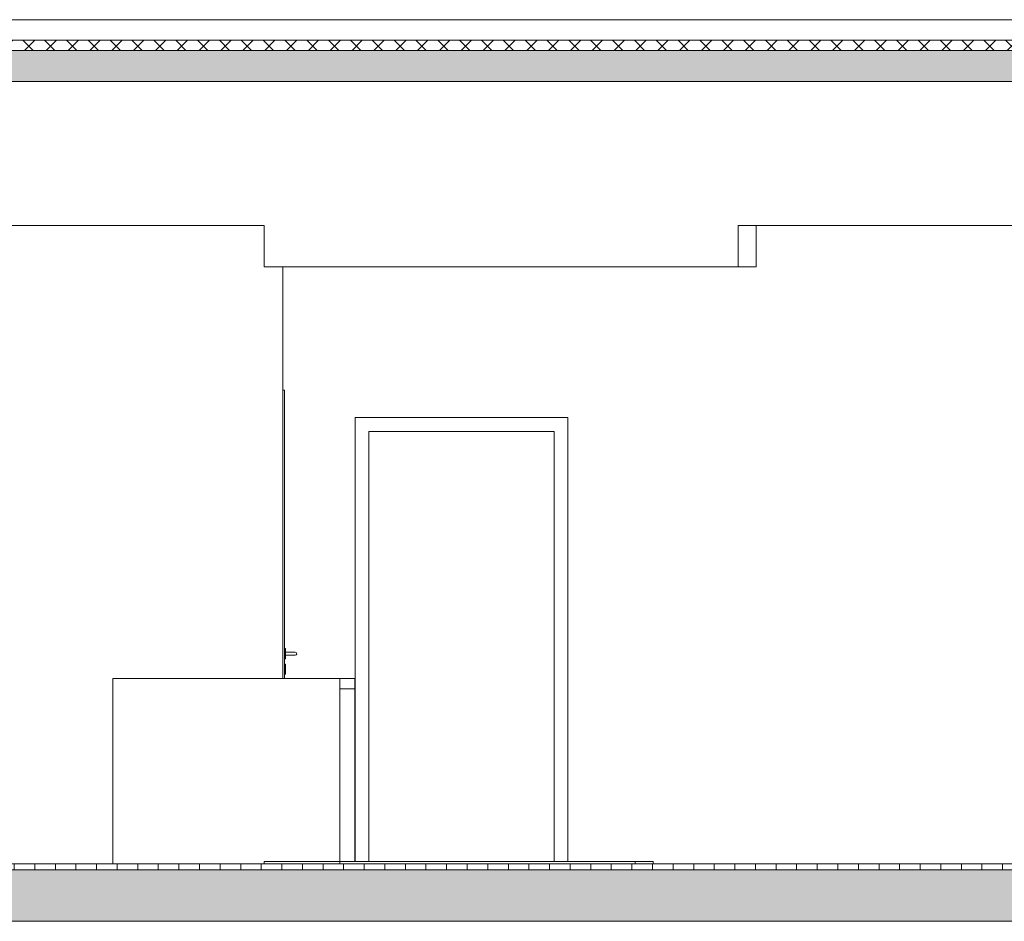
# Model space of a CAD drawing. Extents: x -138812 to 250702, y -18987 to 104055.
# Tile 164 of 193: x 101878 to 106659, y 90139 to 94519. Entities that reach past the tile are written whole.
import ezdxf

# ---------------------------------------------------------------- set-up
doc = ezdxf.new("R2010")
doc.units = 0
doc.header["$LTSCALE"] = 50
doc.linetypes.add('7 Voorgevel & doorsnede A-A$0$B0204', pattern=[1300, 1000, -100, 100, -100])
doc.layers.get('0').update_dxf_attribs({"linetype": 'CONTINUOUS'})
for name, color, linetype in [('7 Voorgevel & doorsnede A-A$0$00 Bestaand', 7, 'CONTINUOUS'), ('7 Voorgevel & doorsnede A-A$0$00 Bestaande vloeren', 7, 'CONTINUOUS'), ('7 Voorgevel & doorsnede A-A$0$00 Bestaande vloeren Doorsnede-arcering', 7, 'CONTINUOUS'), ('7 Voorgevel & doorsnede A-A$0$00 Bestaande vloeren Laagscheidingslijnen', 7, 'CONTINUOUS'), ('7 Voorgevel & doorsnede A-A$0$22 Binnenwanden Deuren', 7, 'CONTINUOUS'), ('7 Voorgevel & doorsnede A-A$0$73 Keuken', 7, 'CONTINUOUS'), ('7 Voorgevel & doorsnede A-A$0$82 Interieur', 7, 'CONTINUOUS')]:
    doc.layers.add(name, color=color, linetype=linetype)
pattern_1 = [(0, (108550.56, 1635.29), (0, 70), [0, -70])]

# ---------------------------------------------------------------- blocks, each defined once
blk = doc.blocks.new('7 Voorgevel & doorsnede A-A$0$Section Elem_290_3', base_point=(108550.6, 1635.3))
at = {"layer": '7 Voorgevel & doorsnede A-A$0$00 Bestaande vloeren Doorsnede-arcering', "linetype": 'Continuous', "lineweight": 0}
h = blk.add_hatch(dxfattribs=at)
h.set_pattern_fill('LIJNEN_VERT_100_0003', color=9, style=0, pattern_type=2)
h.set_pattern_definition([(90, (108550.56, 1635.29), (-100, 0), [])])
h.paths.add_polyline_path([(96512.7, 18605.3), (96512.7, 18635.3), (83899.9, 18635.3), (83899.9, 18605.3)], flags=0)
h = blk.add_hatch(dxfattribs=at)
h.set_pattern_fill('11_GEWAPEND_BETON__I_H_W_73', color=9, style=0, pattern_type=2)
h.set_pattern_definition(pattern_1)
h.paths.add_polyline_path([(96512.7, 18355.3), (96512.7, 18605.3), (83899.9, 18605.3), (83899.9, 18355.3)], flags=0)
at = {"layer": '7 Voorgevel & doorsnede A-A$0$00 Bestaande vloeren', "color": 2, "linetype": 'Continuous', "lineweight": 0}
blk.add_line((83899.9, 18635.3), (96512.7, 18635.3), dxfattribs=at)
at = {"layer": '7 Voorgevel & doorsnede A-A$0$00 Bestaande vloeren', "color": 1, "linetype": 'Continuous', "lineweight": 0}
blk.add_line((83899.9, 18355.3), (96512.7, 18355.3), dxfattribs=at)
at = {"layer": '7 Voorgevel & doorsnede A-A$0$00 Bestaande vloeren Laagscheidingslijnen', "color": 3, "linetype": 'Continuous', "lineweight": 0}
blk.add_line((83899.9, 18605.3), (96512.7, 18605.3), dxfattribs=at)
blk.add_line((83899.9, 18605.3), (96512.7, 18605.3), dxfattribs=at)
blk = doc.blocks.new('7 Voorgevel & doorsnede A-A$0$Section Elem_355_3', base_point=(108550.6, 1635.3))
at = {"layer": '7 Voorgevel & doorsnede A-A$0$00 Bestaande vloeren Doorsnede-arcering', "linetype": 'Continuous', "lineweight": 0}
h = blk.add_hatch(dxfattribs=at)
h.set_pattern_fill('13_45GR_ISOLATIE_0003', color=9, style=0, pattern_type=2)
h.set_pattern_definition([(45, (108550.56, 1635.29), (-53.033, 53.033), []), (135, (108550.56, 1635.29), (53.033, 53.033), [])])
h.paths.add_polyline_path([(95460.4, 22585.3), (95460.4, 22635.3), (83899.9, 22635.3), (83899.9, 22585.3)], flags=0)
h = blk.add_hatch(dxfattribs=at)
h.set_pattern_fill('11_GEWAPEND_BETON__I_H_W_73', color=9, style=0, pattern_type=2)
h.set_pattern_definition(pattern_1)
h.paths.add_polyline_path([(95460.4, 22435.3), (95460.4, 22585.3), (83899.9, 22585.3), (83899.9, 22435.3)], flags=0)
at = {"layer": '7 Voorgevel & doorsnede A-A$0$00 Bestaande vloeren', "color": 3, "linetype": 'Continuous', "lineweight": 0}
blk.add_line((83899.9, 22635.3), (95460.4, 22635.3), dxfattribs=at)
at = {"layer": '7 Voorgevel & doorsnede A-A$0$00 Bestaande vloeren', "color": 1, "linetype": 'Continuous', "lineweight": 0}
blk.add_line((83899.9, 22435.3), (95460.4, 22435.3), dxfattribs=at)
at = {"layer": '7 Voorgevel & doorsnede A-A$0$00 Bestaande vloeren Laagscheidingslijnen', "color": 3, "linetype": 'Continuous', "lineweight": 0}
blk.add_line((83899.9, 22585.3), (95460.4, 22585.3), dxfattribs=at)
blk.add_line((83899.9, 22585.3), (95460.4, 22585.3), dxfattribs=at)
blk = doc.blocks.new('7 Voorgevel & doorsnede A-A$0$Section Elem_390_3', base_point=(108550.6, 1635.3))
at = {"layer": '7 Voorgevel & doorsnede A-A$0$00 Bestaande vloeren', "color": 2, "linetype": 'Continuous', "lineweight": 0}
blk.add_line((83699.5, 18355.3), (96512.7, 18355.3), dxfattribs=at)
blk = doc.blocks.new('7 Voorgevel & doorsnede A-A$0$Section Elem_391_3', base_point=(108550.6, 1635.3))
at = {"layer": '7 Voorgevel & doorsnede A-A$0$00 Bestaande vloeren', "color": 2, "linetype": 'Continuous', "lineweight": 0}
for p, q in [((83897.2, 22435.3), (95441.3, 22435.3)), ((83699.5, 21735.3), (89332.1, 21735.3)), ((91635.2, 21735.3), (95460.4, 21735.3))]:
    blk.add_line(p, q, dxfattribs=at)
blk = doc.blocks.new('7 Voorgevel & doorsnede A-A$0$Section Elem_555_3', base_point=(108550.6, 1635.3))
at = {"layer": '7 Voorgevel & doorsnede A-A$0$00 Bestaand', "color": 252, "linetype": 'Continuous', "lineweight": 0}
blk.add_line((89424.2, 19535.3), (89424.2, 21535.3), dxfattribs=at)
blk = doc.blocks.new('7 Voorgevel & doorsnede A-A$0$Section Elem_559_3', base_point=(108550.6, 1635.3))
at = {"layer": '7 Voorgevel & doorsnede A-A$0$22 Binnenwanden Deuren', "color": 252, "linetype": 'Continuous', "lineweight": 0}
for p, q in [((90808.2, 20802.3), (89774.2, 20802.3)), ((89774.2, 20802.3), (89774.2, 18645.3)), ((90808.2, 18645.3), (90808.2, 20802.3)), ((89841.2, 18645.3), (89841.2, 20735.3)), ((89841.2, 20735.3), (90741.2, 20735.3)), ((90741.2, 18645.3), (90741.2, 20735.3)), ((90741.2, 20735.3), (90741.2, 18645.3))]:
    blk.add_line(p, q, dxfattribs=at)
blk = doc.blocks.new('7 Voorgevel & doorsnede A-A$0$Section Elem_602_3', base_point=(108550.6, 1635.3))
at = {"layer": '7 Voorgevel & doorsnede A-A$0$22 Binnenwanden Deuren', "color": 252, "linetype": 'Continuous', "lineweight": 0}
for p, q in [((89431.2, 20935.3), (89424.2, 20935.3)), ((89431.2, 19535.3), (89431.2, 20935.3)), ((89431.2, 19680.3), (89436.2, 19680.3)), ((89436.2, 19680.3), (89436.2, 19679.9)), ((89436.2, 19679.9), (89436.2, 19678.8)), ((89436.2, 19678.8), (89436.2, 19676.9)), ((89436.2, 19676.9), (89436.2, 19674.4)), ((89436.2, 19674.4), (89436.2, 19671.4)), ((89436.2, 19671.4), (89436.2, 19667.8)), ((89436.2, 19667.8), (89436.2, 19663.8)), ((89436.2, 19663.8), (89436.2, 19659.6)), ((89436.2, 19662.8), (89471.2, 19662.8)), ((89436.2, 19659.6), (89436.2, 19655.3)), ((89436.2, 19655.3), (89436.2, 19651)), ((89471.2, 19662.8), (89474.4, 19662.8)), ((89474.4, 19662.8), (89477.5, 19662.8)), ((89477.5, 19662.8), (89480, 19662.8)), ((89480, 19662.8), (89482, 19662.8)), ((89482, 19662.8), (89483.3, 19662.8)), ((89483.3, 19662.8), (89483.7, 19662.8)), ((89483.7, 19662.8), (89489, 19660.6)), ((89489, 19660.6), (89491.2, 19655.3)), ((89491.2, 19655.3), (89489, 19650)), ((89431.2, 19630.3), (89436.2, 19630.3)), ((89431.2, 19605.3), (89436.2, 19605.3)), ((89436.2, 19651), (89436.2, 19646.7)), ((89436.2, 19647.8), (89471.2, 19647.8)), ((89436.2, 19646.7), (89436.2, 19642.8)), ((89436.2, 19642.8), (89436.2, 19639.2)), ((89436.2, 19639.2), (89436.2, 19636.1)), ((89436.2, 19636.1), (89436.2, 19633.6)), ((89436.2, 19633.6), (89436.2, 19631.8)), ((89436.2, 19631.8), (89436.2, 19630.7)), ((89436.2, 19630.7), (89436.2, 19630.3)), ((89436.2, 19605.3), (89436.2, 19604.9)), ((89436.2, 19604.9), (89436.2, 19603.8)), ((89471.2, 19647.8), (89474.4, 19647.8)), ((89474.4, 19647.8), (89477.5, 19647.8)), ((89477.5, 19647.8), (89480, 19647.8)), ((89480, 19647.8), (89482, 19647.8)), ((89482, 19647.8), (89483.3, 19647.8)), ((89483.3, 19647.8), (89483.7, 19647.8)), ((89489, 19650), (89483.7, 19647.8)), ((89436.2, 19603.8), (89436.2, 19601.9)), ((89436.2, 19601.9), (89436.2, 19599.4)), ((89436.2, 19599.4), (89436.2, 19596.4)), ((89436.2, 19596.4), (89436.2, 19592.8)), ((89436.2, 19592.8), (89436.2, 19588.8)), ((89436.2, 19588.8), (89436.2, 19584.6)), ((89436.2, 19584.6), (89436.2, 19580.3)), ((89436.2, 19580.3), (89436.2, 19576)), ((89436.2, 19576), (89436.2, 19571.7)), ((89436.2, 19571.7), (89436.2, 19567.8)), ((89436.2, 19567.8), (89436.2, 19564.2)), ((89436.2, 19564.2), (89436.2, 19561.1)), ((89436.2, 19561.1), (89436.2, 19558.6)), ((89436.2, 19558.6), (89436.2, 19556.8)), ((89436.2, 19556.8), (89436.2, 19555.7)), ((89431.2, 19555.3), (89436.2, 19555.3)), ((89436.2, 19555.7), (89436.2, 19555.3))]:
    blk.add_line(p, q, dxfattribs=at)
blk = doc.blocks.new('7 Voorgevel & doorsnede A-A$0$Section Elem_603_3', base_point=(108550.6, 1635.3))
at = {"layer": '7 Voorgevel & doorsnede A-A$0$73 Keuken', "color": 2, "linetype": 'Continuous', "lineweight": 0}
for p, q in [((88598.4, 18635.3), (88598.4, 19485.3)), ((89700.4, 18635.3), (89700.4, 19485.3)), ((88598.4, 18635.3), (89332.1, 18635.3))]:
    blk.add_line(p, q, dxfattribs=at)
at = {"layer": '7 Voorgevel & doorsnede A-A$0$73 Keuken', "color": 1, "linetype": 'Continuous', "lineweight": 0}
blk.add_line((89773.4, 18645.3), (89773.4, 19485.3), dxfattribs=at)
blk = doc.blocks.new('7 Voorgevel & doorsnede A-A$0$Section Elem_604_3', base_point=(108550.6, 1635.3))
at = {"layer": '7 Voorgevel & doorsnede A-A$0$73 Keuken', "color": 2, "linetype": 'Continuous', "lineweight": 0}
for p, q in [((88598.4, 19535.3), (89700.4, 19535.3)), ((88598.4, 19485.3), (88598.4, 19535.3)), ((89700.4, 19485.3), (89700.4, 19535.3))]:
    blk.add_line(p, q, dxfattribs=at)
at = {"layer": '7 Voorgevel & doorsnede A-A$0$73 Keuken', "color": 1, "linetype": 'Continuous', "lineweight": 0}
for p, q in [((89700.4, 19535.3), (89773.4, 19535.3)), ((89773.4, 19485.3), (89773.4, 19535.3)), ((89700.4, 19485.3), (89773.4, 19485.3))]:
    blk.add_line(p, q, dxfattribs=at)
blk = doc.blocks.new('7 Voorgevel & doorsnede A-A$0$Section Elem_611_3', base_point=(108550.6, 1635.3))
at = {"layer": '7 Voorgevel & doorsnede A-A$0$82 Interieur', "color": 2, "linetype": 'Continuous', "lineweight": 0}
for p, q in [((89332.1, 18645.3), (91134.5, 18645.3)), ((89332.1, 18635.3), (89332.1, 18645.3)), ((89700.4, 18635.3), (91134.5, 18635.3)), ((91134.5, 18635.3), (91134.5, 18645.3))]:
    blk.add_line(p, q, dxfattribs=at)
at = {"layer": '7 Voorgevel & doorsnede A-A$0$82 Interieur', "color": 1, "linetype": 'Continuous', "lineweight": 0}
for p, q in [((91134.5, 18645.3), (91162.9, 18645.3)), ((91162.9, 18645.3), (91192.6, 18645.3)), ((91192.6, 18645.3), (91203, 18645.3))]:
    blk.add_line(p, q, dxfattribs=at)
at = {"layer": '7 Voorgevel & doorsnede A-A$0$82 Interieur', "color": 252, "linetype": 'Continuous', "lineweight": 0}
for p, q in [((91203, 18645.3), (91212.3, 18645.3)), ((91212.3, 18645.3), (91222, 18645.3)), ((91222, 18635.3), (91222, 18645.3))]:
    blk.add_line(p, q, dxfattribs=at)
blk = doc.blocks.new('7 Voorgevel & doorsnede A-A$0$Section Elem_612_3', base_point=(108550.6, 1635.3))
at = {"layer": '7 Voorgevel & doorsnede A-A$0$00 Bestaande vloeren', "color": 2, "linetype": 'Continuous', "lineweight": 0}
for p, q in [((89332.1, 21535.3), (89332.1, 21735.3)), ((91635.2, 21535.3), (91635.2, 21735.3)), ((89332.1, 21535.3), (91635.2, 21535.3))]:
    blk.add_line(p, q, dxfattribs=at)
at = {"layer": '7 Voorgevel & doorsnede A-A$0$00 Bestaande vloeren', "color": 1, "linetype": 'Continuous', "lineweight": 0}
for p, q in [((91635.2, 21735.3), (91670, 21735.3)), ((91635.2, 21535.3), (91670, 21535.3)), ((91670, 21535.3), (91697.6, 21535.3)), ((91697.6, 21535.3), (91703.1, 21535.3))]:
    blk.add_line(p, q, dxfattribs=at)
at = {"layer": '7 Voorgevel & doorsnede A-A$0$00 Bestaande vloeren', "color": 252, "linetype": 'Continuous', "lineweight": 0}
for p, q in [((91722.7, 21535.3), (91722.7, 21735.3)), ((91703.1, 21535.3), (91715.1, 21535.3)), ((91715.1, 21535.3), (91722.7, 21535.3))]:
    blk.add_line(p, q, dxfattribs=at)
blk = doc.blocks.new('7 Voorgevel & doorsnede A-A$0$A DOORSNEDE A-A_STORY_MARKER', base_point=(108550.6, 1635.3))
at = {"color": 9, "linetype": '7 Voorgevel & doorsnede A-A$0$B0204', "lineweight": 0}
for p, q in [((68885.1, 22735.3), (99506.2, 22735.3)), ((68885.1, 18635.3), (99506.2, 18635.3))]:
    blk.add_line(p, q, dxfattribs=at)

msp = doc.modelspace()

# ---------------------------------------------------------------- block references
at = {"linetype": 'Continuous', "lineweight": 0}
msp.add_blockref('7 Voorgevel & doorsnede A-A$0$A DOORSNEDE A-A_STORY_MARKER', (122282.53701, 73419.01573), dxfattribs=at)
at = {"layer": '7 Voorgevel & doorsnede A-A$0$00 Bestaand', "color": 9, "lineweight": 0}
msp.add_blockref('7 Voorgevel & doorsnede A-A$0$Section Elem_555_3', (122282.53701, 73419.01573), dxfattribs=at)
at = {"layer": '7 Voorgevel & doorsnede A-A$0$00 Bestaande vloeren', "color": 9, "lineweight": 0}
for name in ['7 Voorgevel & doorsnede A-A$0$Section Elem_355_3', '7 Voorgevel & doorsnede A-A$0$Section Elem_391_3', '7 Voorgevel & doorsnede A-A$0$Section Elem_612_3', '7 Voorgevel & doorsnede A-A$0$Section Elem_290_3', '7 Voorgevel & doorsnede A-A$0$Section Elem_390_3']:
    msp.add_blockref(name, (122282.53701, 73419.01573), dxfattribs=at)
at = {"layer": '7 Voorgevel & doorsnede A-A$0$22 Binnenwanden Deuren', "color": 9, "lineweight": 0}
for name in ['7 Voorgevel & doorsnede A-A$0$Section Elem_602_3', '7 Voorgevel & doorsnede A-A$0$Section Elem_559_3']:
    msp.add_blockref(name, (122282.53701, 73419.01573), dxfattribs=at)
at = {"layer": '7 Voorgevel & doorsnede A-A$0$73 Keuken', "color": 9, "lineweight": 0}
for name in ['7 Voorgevel & doorsnede A-A$0$Section Elem_604_3', '7 Voorgevel & doorsnede A-A$0$Section Elem_603_3']:
    msp.add_blockref(name, (122282.53701, 73419.01573), dxfattribs=at)
at = {"layer": '7 Voorgevel & doorsnede A-A$0$82 Interieur', "color": 9, "lineweight": 0}
msp.add_blockref('7 Voorgevel & doorsnede A-A$0$Section Elem_611_3', (122282.53701, 73419.01573), dxfattribs=at)

doc.saveas('drawing.dxf')
